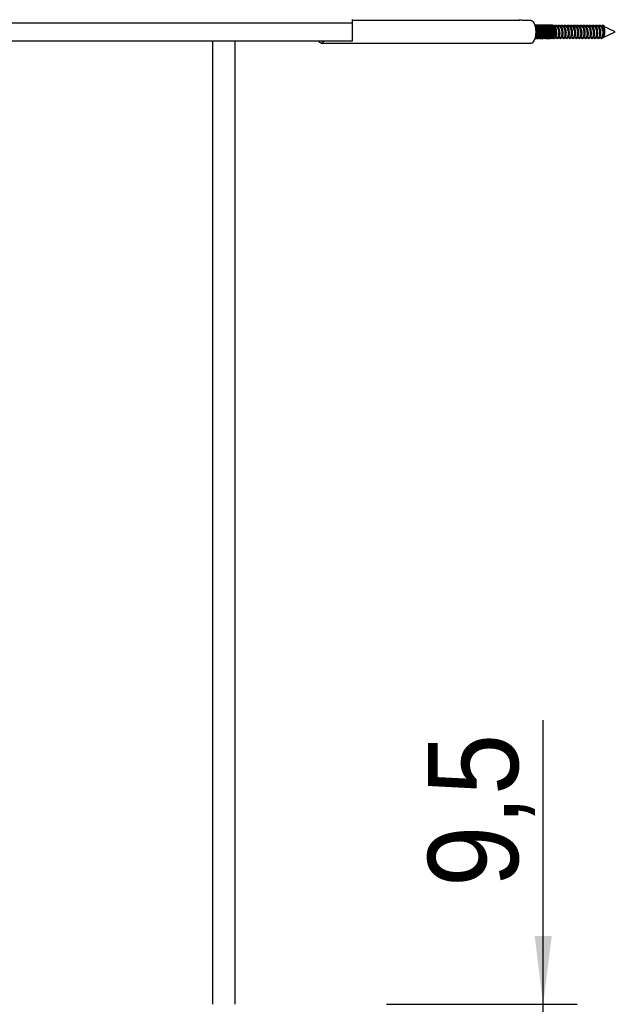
# Model space of a CAD drawing. Header units: millimetres. Extents: x 171 to 6321, y 321 to 4626.
# Tile 8 of 16: x 1220 to 1482, y 3176 to 3609. Entities that reach past the tile are written whole.
import ezdxf

# ---------------------------------------------------------------- set-up
doc = ezdxf.new("R2010")
doc.units = ezdxf.units.MM
doc.header["$LTSCALE"] = 15
doc.linetypes.add('SLD-Solido', pattern=[0])
doc.layers.add('QUOTE', color=1, linetype='SLD-Solido')
doc.styles.add('SLDTEXTSTYLE0', font='GOTHIC.TTF', dxfattribs={"width": 0.913})
doc.dimstyles.new('SLDDIMSTYLE0', dxfattribs={"dimtxt": 39.6875, "dimasz": 30, "dimexe": 0, "dimexo": 0.0625, "dimgap": 9.921875, "dimtad": 1, "dimdec": 1, "dimrnd": 1e-09, "dimzin": 12, "dimdsep": 46, "dimtxsty": 'SLDTEXTSTYLE0', "dimsah": 1, "dimcen": 0.09, "dimadec": 0, "dimazin": 3, "dimtfac": 1, "dimtdec": 1, "dimtmove": 0, "dimatfit": 0, "dimfxl": 1, "dimfrac": 2, "dimtolj": 1, "dimtzin": 12, "dimarcsym": 0})

# ---------------------------------------------------------------- blocks, each defined once
blk = doc.blocks.new('_D')
at = {"layer": 'QUOTE', "transparency": 16777216}
for p, q in [((1450.57, 3176.31), (1450.57, 3301.16)), ((1381.66, 3176.31), (1465.57, 3176.31)), ((1450.57, 3166.81), (1450.57, 3176.31)), ((1381.66, 3166.81), (1465.57, 3166.81)), ((1450.57, 3166.81), (1450.57, 3106.81))]:
    blk.add_line(p, q, dxfattribs=at)
for points in [[(1450.57, 3176.31), (1454.32, 3206.31), (1446.82, 3206.31)], [(1450.57, 3166.81), (1446.82, 3136.81), (1454.32, 3136.81)]]:
    blk.add_solid(points, dxfattribs=at)
at = {"layer": 'QUOTE', "transparency": 16777216, "insert": (1399.88, 3227.88), "char_height": 39.687, "attachment_point": 1, "rotation": 90, "style": 'SLDTEXTSTYLE0'}
blk.add_mtext('9,5', dxfattribs=at)

msp = doc.modelspace()

# ---------------------------------------------------------------- linework, layer by layer
for p, q in [((1006.66, 3607.81), (1366.66, 3607.81)), ((1366.66, 3607.81), (1366.66, 3609.31)), ((1440.15, 3608.81), (1366.66, 3608.81)), ((1366.66, 3599.81), (1366.66, 3607.81)), ((1445.34, 3608.81), (1441.29, 3608.81)), ((1441.54, 3608.81), (1441.46, 3608.86)), ((1454.88, 3606.77), (1454.85, 3606.28)), ((1456.05, 3606.31), (1455.43, 3606.31)), ((1457.43, 3606.31), (1456.82, 3606.31)), ((1458.82, 3606.31), (1458.2, 3606.31)), ((1460.2, 3606.31), (1459.59, 3606.31)), ((1461.59, 3606.31), (1460.98, 3606.31)), ((1462.97, 3606.31), (1462.36, 3606.31)), ((1464.36, 3606.31), (1463.75, 3606.31)), ((1465.75, 3606.31), (1465.13, 3606.31)), ((1467.13, 3606.31), (1466.52, 3606.31)), ((1468.52, 3606.31), (1467.9, 3606.31)), ((1469.9, 3606.31), (1469.29, 3606.31)), ((1471.29, 3606.31), (1470.68, 3606.31)), ((1472.68, 3606.31), (1472.06, 3606.31)), ((1474.06, 3606.31), (1473.45, 3606.31)), ((1475.45, 3606.31), (1474.83, 3606.31)), ((1476.75, 3606.31), (1476.22, 3606.31)), ((1476.75, 3606.3), (1477.02, 3606.28)), ((1482.3, 3603.81), (1476.92, 3606.27)), ((1477.02, 3606.28), (1477.05, 3606.77)), ((1477.48, 3606.28), (1477.02, 3606.28)), ((1477.05, 3606.77), (1477.48, 3606.28)), ((1476.92, 3601.35), (1482.3, 3603.81)), ((1006.66, 3599.81), (1366.66, 3599.81)), ((1305.05, 3599.81), (1305.05, 3176.31)), ((1315.05, 3176.31), (1315.05, 3599.81)), ((1352.95, 3598.81), (1445.34, 3598.81)), ((1353.07, 3599.81), (1353.19, 3599.76)), ((1447.33, 3601.31), (1447.4, 3601.31)), ((1448.03, 3601.31), (1448.1, 3601.31)), ((1448.72, 3601.31), (1448.79, 3601.31)), ((1449.41, 3601.31), (1449.48, 3601.31)), ((1450.1, 3601.31), (1450.17, 3601.31)), ((1450.8, 3601.31), (1450.87, 3601.31)), ((1451.49, 3601.31), (1451.56, 3601.31)), ((1452.18, 3601.31), (1452.25, 3601.31)), ((1452.88, 3601.31), (1452.95, 3601.31)), ((1453.57, 3601.31), (1453.64, 3601.31)), ((1454.26, 3601.31), (1454.33, 3601.31)), ((1454.96, 3601.31), (1455.35, 3601.31)), ((1455.94, 3601.31), (1456.74, 3601.31)), ((1457.32, 3601.31), (1458.12, 3601.31)), ((1458.71, 3601.31), (1459.51, 3601.31)), ((1460.09, 3601.31), (1460.9, 3601.31)), ((1461.48, 3601.31), (1462.28, 3601.31)), ((1462.87, 3601.31), (1463.67, 3601.31)), ((1464.25, 3601.31), (1465.05, 3601.31)), ((1465.64, 3601.31), (1466.44, 3601.31)), ((1467.02, 3601.31), (1467.83, 3601.31)), ((1468.41, 3601.31), (1469.21, 3601.31)), ((1469.8, 3601.31), (1470.6, 3601.31)), ((1471.18, 3601.31), (1471.98, 3601.31)), ((1472.57, 3601.31), (1473.37, 3601.31)), ((1473.95, 3601.31), (1474.75, 3601.31)), ((1475.34, 3601.31), (1476.14, 3601.31))]:
    msp.add_line(p, q)
at = {"flags": 128}
for points in [[(1445.34, 3608.81), (1445.73, 3608.71), (1446.22, 3608.26), (1446.65, 3607.47), (1446.98, 3606.42), (1447.18, 3605.17), (1447.26, 3603.82), (1447.19, 3602.47), (1446.98, 3601.22), (1446.65, 3600.16), (1446.22, 3599.38), (1445.73, 3598.92), (1445.34, 3598.81)], [(1476.76, 3601.31), (1476.82, 3601.32), (1477.17, 3601.57), (1477.46, 3602.13), (1477.65, 3602.94), (1477.71, 3603.87), (1477.63, 3604.8), (1477.43, 3605.58), (1477.13, 3606.11), (1476.78, 3606.31), (1476.75, 3606.31)], [(1354.1, 3599.81), (1353.84, 3599.38), (1353.35, 3598.92), (1352.83, 3598.82), (1352.32, 3599.1), (1351.85, 3599.72), (1351.81, 3599.81)], [(1352.61, 3599.81), (1353.02, 3599.72), (1353.3, 3599.81)]]:
    msp.add_lwpolyline(points, dxfattribs=at)
msp.add_arc((1440.43, 3605.91), 3.13, 70.7509, 111.936)
for points, knots in [([(1446.85, 3600.9), (1446.94, 3600.94), (1447.17, 3601.02), (1447.48, 3601.71), (1447.68, 3602.77), (1447.71, 3604.03), (1447.53, 3605.22), (1447.26, 3606.07), (1447.03, 3606.31), (1446.96, 3606.39)], [0, 0, 0, 0, 0.104262, 0.267678, 0.434105, 0.597527, 0.763889, 0.927425, 1, 1, 1, 1]), ([(1447.06, 3601.02), (1447.17, 3600.93), (1447.42, 3600.71), (1447.82, 3600.98), (1448.17, 3601.69), (1448.38, 3602.77), (1448.4, 3604.02), (1448.22, 3605.23), (1447.87, 3606.21), (1447.51, 3606.64), (1447.17, 3606.83), (1447, 3606.77), (1446.87, 3606.73)], [0, 0, 0, 0, 0.091003, 0.205227, 0.317422, 0.431683, 0.543881, 0.658097, 0.770373, 0.884463, 0.914264, 1, 1, 1, 1]), ([(1447.34, 3606), (1447.28, 3606.07), (1447.16, 3606.22), (1447.03, 3606.37), (1446.97, 3606.45)], [0, 0, 0, 0, 0.499993, 1, 1, 1, 1]), ([(1447.4, 3601.32), (1447.52, 3601.36), (1447.74, 3601.43), (1448.03, 3602.06), (1448.19, 3602.94), (1448.2, 3603.99), (1448.05, 3605), (1447.75, 3605.82), (1447.44, 3606.17), (1447.21, 3606.3), (1447.11, 3606.28), (1447.06, 3606.26)], [0, 0, 0, 0, 0.128999, 0.258816, 0.391028, 0.52085, 0.65301, 0.782921, 0.914936, 0.949417, 1, 1, 1, 1]), ([(1447.49, 3601.51), (1447.5, 3601.51), (1447.61, 3601.58), (1447.8, 3602.08), (1447.96, 3602.93), (1447.97, 3603.99), (1447.81, 3604.98), (1447.58, 3605.7), (1447.39, 3605.89), (1447.33, 3605.96)], [0, 0, 0, 0, 0.005127, 0.186895, 0.372016, 0.55379, 0.738839, 0.92074, 1, 1, 1, 1]), ([(1447.75, 3601.02), (1447.86, 3600.93), (1448.11, 3600.71), (1448.51, 3600.98), (1448.87, 3601.69), (1449.07, 3602.77), (1449.09, 3604.02), (1448.92, 3605.23), (1448.57, 3606.21), (1448.2, 3606.65), (1447.83, 3606.84), (1447.58, 3606.89), (1447.41, 3606.7), (1447.41, 3606.68)], [0, 0, 0, 0, 0.0879766, 0.1984031, 0.3068665, 0.4173282, 0.5257953, 0.6362136, 0.744756, 0.8550527, 0.8838623, 0.9933706, 1, 1, 1, 1]), ([(1448.04, 3606), (1447.97, 3606.07), (1447.85, 3606.22), (1447.72, 3606.37), (1447.66, 3606.45)], [0, 0, 0, 0, 0.499993, 1, 1, 1, 1]), ([(1448.09, 3601.32), (1448.21, 3601.36), (1448.44, 3601.43), (1448.72, 3602.06), (1448.88, 3602.94), (1448.9, 3603.99), (1448.74, 3605), (1448.44, 3605.82), (1448.14, 3606.17), (1447.9, 3606.3), (1447.81, 3606.28), (1447.75, 3606.26)], [0, 0, 0, 0, 0.1289994, 0.2588163, 0.3910283, 0.5208496, 0.6530097, 0.7829213, 0.9149355, 0.9494165, 1, 1, 1, 1]), ([(1448.19, 3601.51), (1448.19, 3601.51), (1448.3, 3601.58), (1448.49, 3602.08), (1448.65, 3602.93), (1448.67, 3603.99), (1448.51, 3604.98), (1448.28, 3605.7), (1448.08, 3605.89), (1448.03, 3605.96)], [0, 0, 0, 0, 0.005127, 0.186895, 0.372016, 0.55379, 0.738839, 0.92074, 1, 1, 1, 1]), ([(1448.44, 3601.02), (1448.56, 3600.93), (1448.8, 3600.71), (1449.21, 3600.98), (1449.56, 3601.69), (1449.76, 3602.77), (1449.79, 3604.02), (1449.61, 3605.23), (1449.26, 3606.21), (1448.9, 3606.65), (1448.52, 3606.84), (1448.27, 3606.89), (1448.11, 3606.7), (1448.1, 3606.68)], [0, 0, 0, 0, 0.087977, 0.198403, 0.306867, 0.417328, 0.525795, 0.636214, 0.744756, 0.855053, 0.883862, 0.993371, 1, 1, 1, 1]), ([(1448.73, 3606), (1448.67, 3606.07), (1448.54, 3606.22), (1448.42, 3606.37), (1448.35, 3606.45)], [0, 0, 0, 0, 0.499993, 1, 1, 1, 1]), ([(1448.79, 3601.32), (1448.9, 3601.36), (1449.13, 3601.43), (1449.42, 3602.06), (1449.58, 3602.94), (1449.59, 3603.99), (1449.43, 3605), (1449.14, 3605.82), (1448.83, 3606.17), (1448.59, 3606.3), (1448.5, 3606.28), (1448.44, 3606.26)], [0, 0, 0, 0, 0.1289994, 0.2588163, 0.3910283, 0.5208496, 0.6530097, 0.7829213, 0.9149355, 0.9494165, 1, 1, 1, 1]), ([(1448.88, 3601.51), (1448.88, 3601.51), (1449, 3601.58), (1449.18, 3602.08), (1449.35, 3602.93), (1449.36, 3603.99), (1449.2, 3604.98), (1448.97, 3605.7), (1448.78, 3605.89), (1448.72, 3605.96)], [0, 0, 0, 0, 0.005127, 0.186895, 0.372016, 0.55379, 0.738839, 0.92074, 1, 1, 1, 1]), ([(1449.14, 3601.02), (1449.25, 3600.93), (1449.5, 3600.71), (1449.9, 3600.98), (1450.25, 3601.69), (1450.46, 3602.77), (1450.48, 3604.02), (1450.3, 3605.23), (1449.95, 3606.21), (1449.59, 3606.65), (1449.21, 3606.84), (1448.96, 3606.89), (1448.8, 3606.7), (1448.79, 3606.68)], [0, 0, 0, 0, 0.087977, 0.198403, 0.306867, 0.417328, 0.525795, 0.636214, 0.744756, 0.855053, 0.883862, 0.993371, 1, 1, 1, 1]), ([(1449.42, 3606), (1449.36, 3606.07), (1449.23, 3606.22), (1449.11, 3606.37), (1449.05, 3606.45)], [0, 0, 0, 0, 0.499993, 1, 1, 1, 1]), ([(1449.48, 3601.32), (1449.59, 3601.36), (1449.82, 3601.43), (1450.11, 3602.06), (1450.27, 3602.94), (1450.28, 3603.99), (1450.13, 3605), (1449.83, 3605.82), (1449.52, 3606.17), (1449.29, 3606.3), (1449.19, 3606.28), (1449.14, 3606.26)], [0, 0, 0, 0, 0.1289994, 0.2588163, 0.3910283, 0.5208496, 0.6530097, 0.7829213, 0.9149355, 0.9494165, 1, 1, 1, 1]), ([(1449.57, 3601.51), (1449.58, 3601.51), (1449.69, 3601.58), (1449.87, 3602.08), (1450.04, 3602.93), (1450.05, 3603.99), (1449.89, 3604.98), (1449.66, 3605.7), (1449.47, 3605.89), (1449.41, 3605.96)], [0, 0, 0, 0, 0.0051267, 0.1868946, 0.3720162, 0.5537903, 0.7388392, 0.9207398, 1, 1, 1, 1]), ([(1449.83, 3601.02), (1449.94, 3600.93), (1450.19, 3600.71), (1450.59, 3600.98), (1450.94, 3601.69), (1451.15, 3602.77), (1451.17, 3604.02), (1450.99, 3605.23), (1450.65, 3606.21), (1450.28, 3606.65), (1449.91, 3606.84), (1449.66, 3606.89), (1449.49, 3606.7), (1449.48, 3606.68)], [0, 0, 0, 0, 0.087977, 0.198403, 0.306867, 0.417328, 0.525795, 0.636214, 0.744756, 0.855053, 0.883862, 0.993371, 1, 1, 1, 1]), ([(1450.11, 3606), (1450.05, 3606.07), (1449.93, 3606.22), (1449.8, 3606.37), (1449.74, 3606.45)], [0, 0, 0, 0, 0.499993, 1, 1, 1, 1]), ([(1450.17, 3601.32), (1450.29, 3601.36), (1450.52, 3601.43), (1450.8, 3602.06), (1450.96, 3602.94), (1450.98, 3603.99), (1450.82, 3605), (1450.52, 3605.82), (1450.21, 3606.17), (1449.98, 3606.3), (1449.88, 3606.28), (1449.83, 3606.26)], [0, 0, 0, 0, 0.1289994, 0.2588163, 0.3910283, 0.5208496, 0.6530097, 0.7829213, 0.9149355, 0.9494165, 1, 1, 1, 1]), ([(1450.27, 3601.51), (1450.27, 3601.51), (1450.38, 3601.58), (1450.57, 3602.08), (1450.73, 3602.93), (1450.75, 3603.99), (1450.59, 3604.98), (1450.36, 3605.7), (1450.16, 3605.89), (1450.1, 3605.96)], [0, 0, 0, 0, 0.005127, 0.186895, 0.372016, 0.55379, 0.738839, 0.92074, 1, 1, 1, 1]), ([(1450.52, 3601.02), (1450.63, 3600.93), (1450.88, 3600.71), (1451.28, 3600.98), (1451.64, 3601.69), (1451.84, 3602.77), (1451.87, 3604.02), (1451.69, 3605.23), (1451.34, 3606.21), (1450.98, 3606.65), (1450.6, 3606.84), (1450.35, 3606.89), (1450.19, 3606.7), (1450.18, 3606.68)], [0, 0, 0, 0, 0.087977, 0.198403, 0.306867, 0.417328, 0.525795, 0.636214, 0.744756, 0.855053, 0.883862, 0.993371, 1, 1, 1, 1]), ([(1450.81, 3606), (1450.74, 3606.07), (1450.62, 3606.22), (1450.49, 3606.37), (1450.43, 3606.45)], [0, 0, 0, 0, 0.499993, 1, 1, 1, 1]), ([(1450.87, 3601.32), (1450.98, 3601.36), (1451.21, 3601.43), (1451.49, 3602.06), (1451.66, 3602.94), (1451.67, 3603.99), (1451.51, 3605), (1451.22, 3605.82), (1450.91, 3606.17), (1450.67, 3606.3), (1450.58, 3606.28), (1450.52, 3606.26)], [0, 0, 0, 0, 0.1289994, 0.2588163, 0.3910283, 0.5208496, 0.6530097, 0.7829213, 0.9149355, 0.9494165, 1, 1, 1, 1]), ([(1450.96, 3601.51), (1450.96, 3601.51), (1451.08, 3601.58), (1451.26, 3602.08), (1451.43, 3602.93), (1451.44, 3603.99), (1451.28, 3604.98), (1451.05, 3605.7), (1450.86, 3605.89), (1450.8, 3605.96)], [0, 0, 0, 0, 0.005127, 0.186895, 0.372016, 0.55379, 0.738839, 0.92074, 1, 1, 1, 1]), ([(1451.22, 3601.02), (1451.33, 3600.93), (1451.58, 3600.71), (1451.98, 3600.98), (1452.33, 3601.69), (1452.53, 3602.77), (1452.56, 3604.02), (1452.38, 3605.23), (1452.03, 3606.21), (1451.67, 3606.65), (1451.29, 3606.84), (1451.04, 3606.89), (1450.88, 3606.7), (1450.87, 3606.68)], [0, 0, 0, 0, 0.087977, 0.198403, 0.306867, 0.417328, 0.525795, 0.636214, 0.744756, 0.855053, 0.883862, 0.993371, 1, 1, 1, 1]), ([(1451.5, 3606), (1451.44, 3606.07), (1451.31, 3606.22), (1451.19, 3606.37), (1451.13, 3606.45)], [0, 0, 0, 0, 0.499993, 1, 1, 1, 1]), ([(1451.56, 3601.32), (1451.67, 3601.36), (1451.9, 3601.43), (1452.19, 3602.06), (1452.35, 3602.94), (1452.36, 3603.99), (1452.21, 3605), (1451.91, 3605.82), (1451.6, 3606.17), (1451.37, 3606.3), (1451.27, 3606.28), (1451.21, 3606.26)], [0, 0, 0, 0, 0.1289994, 0.2588163, 0.3910283, 0.5208496, 0.6530097, 0.7829213, 0.9149355, 0.9494165, 1, 1, 1, 1]), ([(1451.65, 3601.51), (1451.65, 3601.51), (1451.77, 3601.58), (1451.95, 3602.08), (1452.12, 3602.93), (1452.13, 3603.99), (1451.97, 3604.98), (1451.74, 3605.7), (1451.55, 3605.89), (1451.49, 3605.96)], [0, 0, 0, 0, 0.005127, 0.186895, 0.372016, 0.55379, 0.738839, 0.92074, 1, 1, 1, 1]), ([(1451.91, 3601.02), (1452.02, 3600.93), (1452.27, 3600.71), (1452.67, 3600.98), (1453.02, 3601.69), (1453.23, 3602.77), (1453.25, 3604.02), (1453.07, 3605.23), (1452.72, 3606.21), (1452.36, 3606.65), (1451.98, 3606.84), (1451.74, 3606.89), (1451.57, 3606.7), (1451.56, 3606.68)], [0, 0, 0, 0, 0.0879766, 0.1984031, 0.3068665, 0.4173282, 0.5257953, 0.6362136, 0.744756, 0.8550527, 0.8838623, 0.9933706, 1, 1, 1, 1]), ([(1452.19, 3606), (1452.13, 3606.07), (1452.01, 3606.22), (1451.88, 3606.37), (1451.82, 3606.45)], [0, 0, 0, 0, 0.499993, 1, 1, 1, 1]), ([(1452.25, 3601.32), (1452.37, 3601.36), (1452.6, 3601.43), (1452.88, 3602.06), (1453.04, 3602.94), (1453.05, 3603.99), (1452.9, 3605), (1452.6, 3605.82), (1452.29, 3606.17), (1452.06, 3606.3), (1451.96, 3606.28), (1451.91, 3606.26)], [0, 0, 0, 0, 0.128999, 0.258816, 0.391028, 0.52085, 0.65301, 0.782921, 0.914936, 0.949417, 1, 1, 1, 1]), ([(1452.34, 3601.51), (1452.35, 3601.51), (1452.46, 3601.58), (1452.65, 3602.08), (1452.81, 3602.93), (1452.82, 3603.99), (1452.66, 3604.98), (1452.43, 3605.7), (1452.24, 3605.89), (1452.18, 3605.96)], [0, 0, 0, 0, 0.005127, 0.186895, 0.372016, 0.55379, 0.738839, 0.92074, 1, 1, 1, 1]), ([(1452.6, 3601.02), (1452.71, 3600.93), (1452.96, 3600.71), (1453.36, 3600.98), (1453.72, 3601.69), (1453.92, 3602.77), (1453.94, 3604.02), (1453.77, 3605.23), (1453.42, 3606.21), (1453.05, 3606.65), (1452.68, 3606.84), (1452.43, 3606.89), (1452.27, 3606.7), (1452.26, 3606.68)], [0, 0, 0, 0, 0.0879766, 0.1984031, 0.3068665, 0.4173282, 0.5257953, 0.6362136, 0.744756, 0.8550527, 0.8838623, 0.9933706, 1, 1, 1, 1]), ([(1452.89, 3606), (1452.82, 3606.07), (1452.7, 3606.22), (1452.57, 3606.37), (1452.51, 3606.45)], [0, 0, 0, 0, 0.499993, 1, 1, 1, 1]), ([(1452.95, 3601.32), (1453.06, 3601.36), (1453.29, 3601.43), (1453.57, 3602.06), (1453.73, 3602.94), (1453.75, 3603.99), (1453.59, 3605), (1453.29, 3605.82), (1452.99, 3606.17), (1452.75, 3606.3), (1452.66, 3606.28), (1452.6, 3606.26)], [0, 0, 0, 0, 0.128999, 0.258816, 0.391028, 0.52085, 0.65301, 0.782921, 0.914936, 0.949417, 1, 1, 1, 1]), ([(1453.04, 3601.51), (1453.04, 3601.51), (1453.15, 3601.58), (1453.34, 3602.08), (1453.5, 3602.93), (1453.52, 3603.99), (1453.36, 3604.98), (1453.13, 3605.7), (1452.93, 3605.89), (1452.88, 3605.96)], [0, 0, 0, 0, 0.0051267, 0.1868946, 0.3720162, 0.5537903, 0.7388392, 0.9207398, 1, 1, 1, 1]), ([(1453.3, 3601.02), (1453.41, 3600.93), (1453.65, 3600.71), (1454.06, 3600.98), (1454.41, 3601.69), (1454.61, 3602.77), (1454.64, 3604.02), (1454.46, 3605.23), (1454.11, 3606.21), (1453.75, 3606.65), (1453.37, 3606.84), (1453.12, 3606.89), (1452.96, 3606.7), (1452.95, 3606.68)], [0, 0, 0, 0, 0.087977, 0.198403, 0.306867, 0.417328, 0.525795, 0.636214, 0.744756, 0.855053, 0.883862, 0.993371, 1, 1, 1, 1]), ([(1453.58, 3606), (1453.52, 3606.07), (1453.39, 3606.22), (1453.27, 3606.37), (1453.2, 3606.45)], [0, 0, 0, 0, 0.499993, 1, 1, 1, 1]), ([(1453.64, 3601.32), (1453.75, 3601.36), (1453.98, 3601.43), (1454.27, 3602.06), (1454.43, 3602.94), (1454.44, 3603.99), (1454.28, 3605), (1453.99, 3605.82), (1453.68, 3606.17), (1453.44, 3606.3), (1453.35, 3606.28), (1453.29, 3606.26)], [0, 0, 0, 0, 0.1289994, 0.2588163, 0.3910283, 0.5208496, 0.6530097, 0.7829213, 0.9149355, 0.9494165, 1, 1, 1, 1]), ([(1453.73, 3601.51), (1453.73, 3601.51), (1453.85, 3601.58), (1454.03, 3602.08), (1454.2, 3602.93), (1454.21, 3603.99), (1454.05, 3604.98), (1453.82, 3605.7), (1453.63, 3605.89), (1453.57, 3605.96)], [0, 0, 0, 0, 0.005127, 0.186895, 0.372016, 0.55379, 0.738839, 0.92074, 1, 1, 1, 1]), ([(1453.99, 3601.02), (1454.1, 3600.93), (1454.35, 3600.71), (1454.75, 3600.98), (1455.1, 3601.69), (1455.31, 3602.77), (1455.33, 3604.02), (1455.15, 3605.23), (1454.8, 3606.21), (1454.44, 3606.65), (1454.06, 3606.84), (1453.82, 3606.89), (1453.65, 3606.7), (1453.64, 3606.68)], [0, 0, 0, 0, 0.087977, 0.198403, 0.306867, 0.417328, 0.525795, 0.636214, 0.744756, 0.855053, 0.883862, 0.993371, 1, 1, 1, 1]), ([(1454.27, 3606), (1454.21, 3606.07), (1454.08, 3606.22), (1453.96, 3606.37), (1453.9, 3606.45)], [0, 0, 0, 0, 0.499993, 1, 1, 1, 1]), ([(1454.33, 3601.32), (1454.45, 3601.36), (1454.67, 3601.43), (1454.96, 3602.06), (1455.12, 3602.94), (1455.13, 3603.99), (1454.98, 3605), (1454.68, 3605.82), (1454.37, 3606.17), (1454.14, 3606.3), (1454.04, 3606.28), (1453.99, 3606.26)], [0, 0, 0, 0, 0.1289994, 0.2588163, 0.3910283, 0.5208496, 0.6530097, 0.7829213, 0.9149355, 0.9494165, 1, 1, 1, 1]), ([(1454.42, 3601.51), (1454.43, 3601.51), (1454.54, 3601.58), (1454.72, 3602.08), (1454.89, 3602.93), (1454.9, 3603.99), (1454.74, 3604.98), (1454.51, 3605.7), (1454.32, 3605.89), (1454.26, 3605.96)], [0, 0, 0, 0, 0.005127, 0.186895, 0.372016, 0.55379, 0.738839, 0.92074, 1, 1, 1, 1]), ([(1454.88, 3606.77), (1454.7, 3606.83), (1454.51, 3606.89), (1454.34, 3606.7), (1454.33, 3606.68)], [0, 0, 0, 0, 0.942918, 1, 1, 1, 1]), ([(1454.96, 3606), (1454.9, 3606.07), (1454.78, 3606.22), (1454.65, 3606.37), (1454.59, 3606.45)], [0, 0, 0, 0, 0.499993, 1, 1, 1, 1]), ([(1454.85, 3606.28), (1455, 3606.19), (1455.3, 3606.01), (1455.66, 3605.31), (1455.91, 3604.41), (1456.01, 3603.41), (1455.96, 3602.46), (1455.79, 3601.74), (1455.56, 3601.34), (1455.41, 3601.35), (1455.35, 3601.36)], [0, 0, 0, 0, 0.131665, 0.263329, 0.394994, 0.526658, 0.658323, 0.789988, 0.921652, 1, 1, 1, 1]), ([(1454.88, 3606.77), (1455.05, 3606.67), (1455.4, 3606.45), (1455.82, 3605.61), (1456.1, 3604.53), (1456.2, 3603.32), (1456.13, 3602.2), (1455.91, 3601.32), (1455.57, 3600.81), (1455.21, 3600.8), (1454.95, 3601.01), (1454.86, 3601.29), (1454.86, 3601.31)], [0, 0, 0, 0, 0.110273, 0.220545, 0.330818, 0.44109, 0.551363, 0.661635, 0.771908, 0.88218, 0.992453, 1, 1, 1, 1]), ([(1455.12, 3601.51), (1455.12, 3601.51), (1455.23, 3601.58), (1455.42, 3602.08), (1455.58, 3602.93), (1455.6, 3603.99), (1455.44, 3604.98), (1455.21, 3605.7), (1455.01, 3605.89), (1454.95, 3605.96)], [0, 0, 0, 0, 0.005127, 0.186895, 0.372016, 0.55379, 0.738839, 0.92074, 1, 1, 1, 1]), ([(1455.73, 3605.97), (1455.66, 3606.04), (1455.54, 3606.19), (1455.41, 3606.34), (1455.35, 3606.41)], [0, 0, 0, 0, 0.4999683, 1, 1, 1, 1]), ([(1455.37, 3606.38), (1455.49, 3606.52), (1455.77, 3606.84), (1456.27, 3606.84), (1456.78, 3606.44), (1457.21, 3605.62), (1457.49, 3604.52), (1457.59, 3603.32), (1457.52, 3602.2), (1457.29, 3601.32), (1456.96, 3600.81), (1456.59, 3600.8), (1456.33, 3601.01), (1456.25, 3601.29), (1456.24, 3601.31)], [0, 0, 0, 0, 0.066767, 0.159456, 0.252145, 0.344834, 0.437523, 0.530212, 0.622901, 0.71559, 0.808278, 0.900967, 0.993656, 1, 1, 1, 1]), ([(1455.72, 3605.96), (1455.73, 3605.95), (1455.88, 3605.84), (1456.12, 3605.29), (1456.37, 3604.41), (1456.47, 3603.4), (1456.42, 3602.48), (1456.27, 3601.77), (1456.12, 3601.57), (1456.05, 3601.48)], [0, 0, 0, 0, 0.008078, 0.18078, 0.353482, 0.526183, 0.698885, 0.871587, 1, 1, 1, 1]), ([(1456.05, 3606.27), (1456.11, 3606.28), (1456.32, 3606.32), (1456.68, 3605.98), (1457.05, 3605.32), (1457.3, 3604.4), (1457.4, 3603.41), (1457.35, 3602.46), (1457.18, 3601.74), (1456.95, 3601.34), (1456.8, 3601.35), (1456.74, 3601.36)], [0, 0, 0, 0, 0.050618, 0.175618, 0.300618, 0.425618, 0.550618, 0.675618, 0.800618, 0.925618, 1, 1, 1, 1]), ([(1457.11, 3605.97), (1457.05, 3606.04), (1456.92, 3606.19), (1456.8, 3606.34), (1456.73, 3606.41)], [0, 0, 0, 0, 0.499968, 1, 1, 1, 1]), ([(1456.76, 3606.38), (1456.87, 3606.52), (1457.15, 3606.84), (1457.66, 3606.84), (1458.17, 3606.44), (1458.59, 3605.62), (1458.87, 3604.52), (1458.98, 3603.32), (1458.9, 3602.2), (1458.68, 3601.32), (1458.34, 3600.81), (1457.98, 3600.79), (1457.71, 3601.03), (1457.62, 3601.35), (1457.6, 3601.4)], [0, 0, 0, 0, 0.0661177, 0.1579049, 0.2496922, 0.3414795, 0.4332667, 0.525054, 0.6168413, 0.7086285, 0.8004158, 0.8922031, 0.9839903, 1, 1, 1, 1]), ([(1457.11, 3605.96), (1457.12, 3605.95), (1457.27, 3605.84), (1457.51, 3605.29), (1457.76, 3604.41), (1457.86, 3603.4), (1457.81, 3602.48), (1457.66, 3601.77), (1457.5, 3601.57), (1457.44, 3601.48)], [0, 0, 0, 0, 0.008078, 0.1807798, 0.3534816, 0.5261834, 0.6988852, 0.871587, 1, 1, 1, 1]), ([(1457.43, 3606.27), (1457.49, 3606.28), (1457.71, 3606.32), (1458.07, 3605.98), (1458.44, 3605.32), (1458.68, 3604.4), (1458.78, 3603.41), (1458.74, 3602.46), (1458.56, 3601.74), (1458.34, 3601.34), (1458.18, 3601.35), (1458.12, 3601.36)], [0, 0, 0, 0, 0.050618, 0.175618, 0.300618, 0.425618, 0.550618, 0.675618, 0.800618, 0.925618, 1, 1, 1, 1]), ([(1458.5, 3605.97), (1458.43, 3606.04), (1458.31, 3606.19), (1458.18, 3606.34), (1458.12, 3606.41)], [0, 0, 0, 0, 0.499968, 1, 1, 1, 1]), ([(1458.14, 3606.38), (1458.26, 3606.52), (1458.54, 3606.84), (1459.04, 3606.84), (1459.56, 3606.44), (1459.98, 3605.62), (1460.26, 3604.52), (1460.36, 3603.32), (1460.29, 3602.2), (1460.06, 3601.32), (1459.73, 3600.81), (1459.37, 3600.79), (1459.09, 3601.03), (1459, 3601.35), (1458.99, 3601.4)], [0, 0, 0, 0, 0.066118, 0.157905, 0.249692, 0.341479, 0.433267, 0.525054, 0.616841, 0.708629, 0.800416, 0.892203, 0.98399, 1, 1, 1, 1]), ([(1458.5, 3605.96), (1458.5, 3605.95), (1458.66, 3605.84), (1458.89, 3605.29), (1459.14, 3604.41), (1459.24, 3603.4), (1459.2, 3602.48), (1459.04, 3601.77), (1458.89, 3601.57), (1458.82, 3601.48)], [0, 0, 0, 0, 0.008078, 0.18078, 0.353482, 0.526183, 0.698885, 0.871587, 1, 1, 1, 1]), ([(1458.82, 3606.27), (1458.88, 3606.28), (1459.1, 3606.32), (1459.45, 3605.98), (1459.82, 3605.32), (1460.07, 3604.4), (1460.17, 3603.41), (1460.12, 3602.46), (1459.95, 3601.74), (1459.72, 3601.34), (1459.57, 3601.35), (1459.51, 3601.36)], [0, 0, 0, 0, 0.050618, 0.175618, 0.300618, 0.425618, 0.550618, 0.675618, 0.800618, 0.925618, 1, 1, 1, 1]), ([(1459.88, 3605.97), (1459.82, 3606.04), (1459.69, 3606.19), (1459.57, 3606.34), (1459.51, 3606.41)], [0, 0, 0, 0, 0.499968, 1, 1, 1, 1]), ([(1459.53, 3606.38), (1459.65, 3606.52), (1459.92, 3606.84), (1460.43, 3606.84), (1460.94, 3606.44), (1461.37, 3605.62), (1461.64, 3604.52), (1461.75, 3603.32), (1461.67, 3602.2), (1461.45, 3601.32), (1461.12, 3600.81), (1460.75, 3600.8), (1460.49, 3601.01), (1460.4, 3601.29), (1460.4, 3601.31)], [0, 0, 0, 0, 0.066767, 0.159456, 0.252145, 0.344834, 0.437523, 0.530212, 0.622901, 0.71559, 0.808278, 0.900967, 0.993656, 1, 1, 1, 1]), ([(1459.88, 3605.96), (1459.89, 3605.95), (1460.04, 3605.84), (1460.28, 3605.29), (1460.53, 3604.41), (1460.63, 3603.4), (1460.58, 3602.48), (1460.43, 3601.77), (1460.27, 3601.57), (1460.21, 3601.48)], [0, 0, 0, 0, 0.008078, 0.18078, 0.353482, 0.526183, 0.698885, 0.871587, 1, 1, 1, 1]), ([(1460.2, 3606.27), (1460.27, 3606.28), (1460.48, 3606.32), (1460.84, 3605.98), (1461.21, 3605.32), (1461.45, 3604.4), (1461.55, 3603.41), (1461.51, 3602.46), (1461.33, 3601.74), (1461.11, 3601.34), (1460.95, 3601.35), (1460.9, 3601.36)], [0, 0, 0, 0, 0.050618, 0.175618, 0.300618, 0.425618, 0.550618, 0.675618, 0.800618, 0.925618, 1, 1, 1, 1]), ([(1461.27, 3605.97), (1461.21, 3606.04), (1461.08, 3606.19), (1460.95, 3606.34), (1460.89, 3606.41)], [0, 0, 0, 0, 0.499968, 1, 1, 1, 1]), ([(1460.92, 3606.38), (1461.03, 3606.52), (1461.31, 3606.84), (1461.81, 3606.84), (1462.33, 3606.44), (1462.75, 3605.62), (1463.03, 3604.52), (1463.13, 3603.32), (1463.06, 3602.2), (1462.83, 3601.32), (1462.5, 3600.81), (1462.14, 3600.8), (1461.88, 3601.01), (1461.79, 3601.29), (1461.79, 3601.31)], [0, 0, 0, 0, 0.066767, 0.159456, 0.252145, 0.344834, 0.437523, 0.530212, 0.622901, 0.71559, 0.808278, 0.900967, 0.993656, 1, 1, 1, 1]), ([(1461.27, 3605.96), (1461.27, 3605.95), (1461.43, 3605.84), (1461.66, 3605.29), (1461.92, 3604.41), (1462.02, 3603.4), (1461.97, 3602.48), (1461.81, 3601.77), (1461.66, 3601.57), (1461.59, 3601.48)], [0, 0, 0, 0, 0.008078, 0.18078, 0.353482, 0.526183, 0.698885, 0.871587, 1, 1, 1, 1]), ([(1461.59, 3606.27), (1461.65, 3606.28), (1461.87, 3606.32), (1462.23, 3605.98), (1462.59, 3605.32), (1462.84, 3604.4), (1462.94, 3603.41), (1462.89, 3602.46), (1462.72, 3601.74), (1462.49, 3601.34), (1462.34, 3601.35), (1462.28, 3601.36)], [0, 0, 0, 0, 0.050618, 0.175618, 0.300618, 0.425618, 0.550618, 0.675618, 0.800618, 0.925618, 1, 1, 1, 1]), ([(1462.65, 3605.97), (1462.59, 3606.04), (1462.47, 3606.19), (1462.34, 3606.34), (1462.28, 3606.41)], [0, 0, 0, 0, 0.499968, 1, 1, 1, 1]), ([(1462.3, 3606.38), (1462.42, 3606.52), (1462.7, 3606.84), (1463.2, 3606.84), (1463.71, 3606.44), (1464.14, 3605.62), (1464.42, 3604.52), (1464.52, 3603.32), (1464.45, 3602.2), (1464.22, 3601.32), (1463.89, 3600.81), (1463.52, 3600.8), (1463.26, 3601.01), (1463.18, 3601.29), (1463.17, 3601.31)], [0, 0, 0, 0, 0.066767, 0.159456, 0.252145, 0.344834, 0.437523, 0.530212, 0.622901, 0.71559, 0.808278, 0.900967, 0.993656, 1, 1, 1, 1]), ([(1462.65, 3605.96), (1462.66, 3605.95), (1462.81, 3605.84), (1463.05, 3605.29), (1463.3, 3604.41), (1463.4, 3603.4), (1463.35, 3602.48), (1463.2, 3601.77), (1463.04, 3601.57), (1462.98, 3601.48)], [0, 0, 0, 0, 0.008078, 0.1807798, 0.3534816, 0.5261834, 0.6988852, 0.871587, 1, 1, 1, 1]), ([(1462.98, 3606.27), (1463.04, 3606.28), (1463.25, 3606.32), (1463.61, 3605.98), (1463.98, 3605.32), (1464.22, 3604.4), (1464.33, 3603.41), (1464.28, 3602.46), (1464.1, 3601.74), (1463.88, 3601.34), (1463.72, 3601.35), (1463.67, 3601.36)], [0, 0, 0, 0, 0.050618, 0.175618, 0.300618, 0.425618, 0.550618, 0.675618, 0.800618, 0.925618, 1, 1, 1, 1]), ([(1464.04, 3605.97), (1463.98, 3606.04), (1463.85, 3606.19), (1463.73, 3606.34), (1463.66, 3606.41)], [0, 0, 0, 0, 0.4999683, 1, 1, 1, 1]), ([(1463.69, 3606.38), (1463.8, 3606.52), (1464.08, 3606.84), (1464.58, 3606.84), (1465.1, 3606.44), (1465.52, 3605.62), (1465.8, 3604.52), (1465.91, 3603.32), (1465.83, 3602.2), (1465.61, 3601.32), (1465.27, 3600.81), (1464.91, 3600.8), (1464.65, 3601.01), (1464.56, 3601.29), (1464.56, 3601.31)], [0, 0, 0, 0, 0.066767, 0.159456, 0.252145, 0.344834, 0.437523, 0.530212, 0.622901, 0.71559, 0.808278, 0.900967, 0.993656, 1, 1, 1, 1]), ([(1464.04, 3605.96), (1464.05, 3605.95), (1464.2, 3605.84), (1464.44, 3605.29), (1464.69, 3604.41), (1464.79, 3603.4), (1464.74, 3602.48), (1464.59, 3601.77), (1464.43, 3601.57), (1464.36, 3601.48)], [0, 0, 0, 0, 0.008078, 0.18078, 0.353482, 0.526183, 0.698885, 0.871587, 1, 1, 1, 1]), ([(1464.36, 3606.27), (1464.42, 3606.28), (1464.64, 3606.32), (1465, 3605.98), (1465.36, 3605.32), (1465.61, 3604.4), (1465.71, 3603.41), (1465.66, 3602.46), (1465.49, 3601.74), (1465.26, 3601.34), (1465.11, 3601.35), (1465.05, 3601.36)], [0, 0, 0, 0, 0.050618, 0.175618, 0.300618, 0.425618, 0.550618, 0.675618, 0.800618, 0.925618, 1, 1, 1, 1]), ([(1465.43, 3605.97), (1465.36, 3606.04), (1465.24, 3606.19), (1465.11, 3606.34), (1465.05, 3606.41)], [0, 0, 0, 0, 0.499968, 1, 1, 1, 1]), ([(1465.07, 3606.38), (1465.19, 3606.52), (1465.47, 3606.84), (1465.97, 3606.84), (1466.49, 3606.44), (1466.91, 3605.62), (1467.19, 3604.52), (1467.29, 3603.32), (1467.22, 3602.2), (1466.99, 3601.32), (1466.66, 3600.81), (1466.3, 3600.8), (1466.03, 3601.01), (1465.95, 3601.29), (1465.94, 3601.31)], [0, 0, 0, 0, 0.066767, 0.159456, 0.252145, 0.344834, 0.437523, 0.530212, 0.622901, 0.71559, 0.808278, 0.900967, 0.993656, 1, 1, 1, 1]), ([(1465.43, 3605.96), (1465.43, 3605.95), (1465.59, 3605.84), (1465.82, 3605.29), (1466.07, 3604.41), (1466.17, 3603.4), (1466.13, 3602.48), (1465.97, 3601.77), (1465.82, 3601.57), (1465.75, 3601.48)], [0, 0, 0, 0, 0.008078, 0.18078, 0.353482, 0.526183, 0.698885, 0.871587, 1, 1, 1, 1]), ([(1465.75, 3606.27), (1465.81, 3606.28), (1466.03, 3606.32), (1466.38, 3605.98), (1466.75, 3605.32), (1467, 3604.4), (1467.1, 3603.41), (1467.05, 3602.46), (1466.88, 3601.74), (1466.65, 3601.34), (1466.5, 3601.35), (1466.44, 3601.36)], [0, 0, 0, 0, 0.050618, 0.175618, 0.300618, 0.425618, 0.550618, 0.675618, 0.800618, 0.925618, 1, 1, 1, 1]), ([(1466.81, 3605.97), (1466.75, 3606.04), (1466.62, 3606.19), (1466.5, 3606.34), (1466.44, 3606.41)], [0, 0, 0, 0, 0.499968, 1, 1, 1, 1]), ([(1466.46, 3606.38), (1466.58, 3606.52), (1466.85, 3606.84), (1467.36, 3606.84), (1467.87, 3606.44), (1468.3, 3605.62), (1468.57, 3604.52), (1468.68, 3603.32), (1468.6, 3602.2), (1468.38, 3601.32), (1468.04, 3600.81), (1467.68, 3600.8), (1467.42, 3601.01), (1467.33, 3601.29), (1467.33, 3601.31)], [0, 0, 0, 0, 0.066767, 0.159456, 0.252145, 0.344834, 0.437523, 0.530212, 0.622901, 0.71559, 0.808278, 0.900967, 0.993656, 1, 1, 1, 1]), ([(1466.81, 3605.96), (1466.82, 3605.95), (1466.97, 3605.84), (1467.21, 3605.29), (1467.46, 3604.41), (1467.56, 3603.4), (1467.51, 3602.48), (1467.36, 3601.77), (1467.2, 3601.57), (1467.14, 3601.48)], [0, 0, 0, 0, 0.008078, 0.1807798, 0.3534816, 0.5261834, 0.6988852, 0.871587, 1, 1, 1, 1]), ([(1467.13, 3606.27), (1467.2, 3606.28), (1467.41, 3606.32), (1467.77, 3605.98), (1468.14, 3605.32), (1468.38, 3604.4), (1468.48, 3603.41), (1468.44, 3602.46), (1468.26, 3601.74), (1468.04, 3601.34), (1467.88, 3601.35), (1467.82, 3601.36)], [0, 0, 0, 0, 0.050618, 0.175618, 0.300618, 0.425618, 0.550618, 0.675618, 0.800618, 0.925618, 1, 1, 1, 1]), ([(1468.2, 3605.97), (1468.13, 3606.04), (1468.01, 3606.19), (1467.88, 3606.34), (1467.82, 3606.41)], [0, 0, 0, 0, 0.499968, 1, 1, 1, 1]), ([(1467.85, 3606.38), (1467.96, 3606.52), (1468.24, 3606.84), (1468.74, 3606.84), (1469.26, 3606.44), (1469.68, 3605.62), (1469.96, 3604.52), (1470.06, 3603.32), (1469.99, 3602.2), (1469.76, 3601.32), (1469.43, 3600.81), (1469.07, 3600.8), (1468.8, 3601.01), (1468.72, 3601.29), (1468.71, 3601.31)], [0, 0, 0, 0, 0.066767, 0.159456, 0.252145, 0.344834, 0.437523, 0.530212, 0.622901, 0.71559, 0.808278, 0.900967, 0.993656, 1, 1, 1, 1]), ([(1468.2, 3605.96), (1468.2, 3605.95), (1468.36, 3605.84), (1468.59, 3605.29), (1468.85, 3604.41), (1468.94, 3603.4), (1468.9, 3602.48), (1468.74, 3601.77), (1468.59, 3601.57), (1468.52, 3601.48)], [0, 0, 0, 0, 0.008078, 0.18078, 0.353482, 0.526183, 0.698885, 0.871587, 1, 1, 1, 1]), ([(1468.52, 3606.27), (1468.58, 3606.28), (1468.8, 3606.32), (1469.15, 3605.98), (1469.52, 3605.32), (1469.77, 3604.4), (1469.87, 3603.41), (1469.82, 3602.46), (1469.65, 3601.74), (1469.42, 3601.34), (1469.27, 3601.35), (1469.21, 3601.36)], [0, 0, 0, 0, 0.050618, 0.175618, 0.300618, 0.425618, 0.550618, 0.675618, 0.800618, 0.925618, 1, 1, 1, 1]), ([(1469.58, 3605.97), (1469.52, 3606.04), (1469.4, 3606.19), (1469.27, 3606.34), (1469.21, 3606.41)], [0, 0, 0, 0, 0.499968, 1, 1, 1, 1]), ([(1469.23, 3606.38), (1469.35, 3606.52), (1469.62, 3606.84), (1470.13, 3606.84), (1470.64, 3606.44), (1471.07, 3605.62), (1471.34, 3604.52), (1471.45, 3603.32), (1471.37, 3602.2), (1471.15, 3601.32), (1470.82, 3600.81), (1470.45, 3600.8), (1470.19, 3601.01), (1470.11, 3601.29), (1470.1, 3601.31)], [0, 0, 0, 0, 0.066767, 0.159456, 0.252145, 0.344834, 0.437523, 0.530212, 0.622901, 0.71559, 0.808278, 0.900967, 0.993656, 1, 1, 1, 1]), ([(1469.58, 3605.96), (1469.59, 3605.95), (1469.74, 3605.84), (1469.98, 3605.29), (1470.23, 3604.41), (1470.33, 3603.4), (1470.28, 3602.48), (1470.13, 3601.77), (1469.97, 3601.57), (1469.91, 3601.48)], [0, 0, 0, 0, 0.008078, 0.18078, 0.353482, 0.526183, 0.698885, 0.871587, 1, 1, 1, 1]), ([(1469.9, 3606.27), (1469.97, 3606.28), (1470.18, 3606.32), (1470.54, 3605.98), (1470.91, 3605.32), (1471.15, 3604.4), (1471.25, 3603.41), (1471.21, 3602.46), (1471.03, 3601.74), (1470.81, 3601.34), (1470.65, 3601.35), (1470.6, 3601.36)], [0, 0, 0, 0, 0.050618, 0.175618, 0.300618, 0.425618, 0.550618, 0.675618, 0.800618, 0.925618, 1, 1, 1, 1]), ([(1470.97, 3605.97), (1470.91, 3606.04), (1470.78, 3606.19), (1470.66, 3606.34), (1470.59, 3606.41)], [0, 0, 0, 0, 0.499968, 1, 1, 1, 1]), ([(1470.62, 3606.38), (1470.73, 3606.52), (1471.01, 3606.84), (1471.51, 3606.84), (1472.03, 3606.44), (1472.45, 3605.62), (1472.73, 3604.52), (1472.83, 3603.32), (1472.76, 3602.2), (1472.54, 3601.32), (1472.2, 3600.81), (1471.84, 3600.8), (1471.58, 3601.01), (1471.49, 3601.29), (1471.49, 3601.31)], [0, 0, 0, 0, 0.0667672, 0.1594561, 0.252145, 0.3448339, 0.4375228, 0.5302117, 0.6229006, 0.7155895, 0.8082784, 0.9009673, 0.9936563, 1, 1, 1, 1]), ([(1470.97, 3605.96), (1470.98, 3605.95), (1471.13, 3605.84), (1471.37, 3605.29), (1471.62, 3604.41), (1471.72, 3603.4), (1471.67, 3602.48), (1471.51, 3601.77), (1471.36, 3601.57), (1471.29, 3601.48)], [0, 0, 0, 0, 0.008078, 0.18078, 0.353482, 0.526183, 0.698885, 0.871587, 1, 1, 1, 1]), ([(1471.29, 3606.27), (1471.35, 3606.28), (1471.57, 3606.32), (1471.93, 3605.98), (1472.29, 3605.32), (1472.54, 3604.4), (1472.64, 3603.41), (1472.59, 3602.46), (1472.42, 3601.74), (1472.19, 3601.34), (1472.04, 3601.35), (1471.98, 3601.36)], [0, 0, 0, 0, 0.050618, 0.175618, 0.300618, 0.425618, 0.550618, 0.675618, 0.800618, 0.925618, 1, 1, 1, 1]), ([(1472.35, 3605.97), (1472.29, 3606.04), (1472.17, 3606.19), (1472.04, 3606.34), (1471.98, 3606.41)], [0, 0, 0, 0, 0.4999683, 1, 1, 1, 1]), ([(1472, 3606.38), (1472.12, 3606.52), (1472.4, 3606.84), (1472.9, 3606.84), (1473.41, 3606.44), (1473.84, 3605.62), (1474.12, 3604.52), (1474.22, 3603.32), (1474.15, 3602.2), (1473.92, 3601.32), (1473.59, 3600.81), (1473.22, 3600.8), (1472.96, 3601.01), (1472.88, 3601.29), (1472.87, 3601.31)], [0, 0, 0, 0, 0.066767, 0.159456, 0.252145, 0.344834, 0.437523, 0.530212, 0.622901, 0.71559, 0.808278, 0.900967, 0.993656, 1, 1, 1, 1]), ([(1472.35, 3605.96), (1472.36, 3605.95), (1472.51, 3605.84), (1472.75, 3605.29), (1473, 3604.41), (1473.1, 3603.4), (1473.05, 3602.48), (1472.9, 3601.77), (1472.75, 3601.57), (1472.68, 3601.48)], [0, 0, 0, 0, 0.008078, 0.18078, 0.353482, 0.526183, 0.698885, 0.871587, 1, 1, 1, 1]), ([(1472.68, 3606.27), (1472.74, 3606.28), (1472.95, 3606.32), (1473.31, 3605.98), (1473.68, 3605.32), (1473.93, 3604.4), (1474.03, 3603.41), (1473.98, 3602.46), (1473.81, 3601.74), (1473.58, 3601.34), (1473.43, 3601.35), (1473.37, 3601.36)], [0, 0, 0, 0, 0.050618, 0.175618, 0.300618, 0.425618, 0.550618, 0.675618, 0.800618, 0.925618, 1, 1, 1, 1]), ([(1473.74, 3605.97), (1473.68, 3606.04), (1473.55, 3606.19), (1473.43, 3606.34), (1473.36, 3606.41)], [0, 0, 0, 0, 0.499968, 1, 1, 1, 1]), ([(1473.39, 3606.38), (1473.5, 3606.52), (1473.78, 3606.84), (1474.29, 3606.84), (1474.8, 3606.44), (1475.22, 3605.62), (1475.5, 3604.52), (1475.61, 3603.32), (1475.53, 3602.2), (1475.31, 3601.32), (1474.97, 3600.81), (1474.61, 3600.8), (1474.35, 3601.01), (1474.26, 3601.29), (1474.26, 3601.31)], [0, 0, 0, 0, 0.0667672, 0.1594561, 0.252145, 0.3448339, 0.4375228, 0.5302117, 0.6229006, 0.7155895, 0.8082784, 0.9009673, 0.9936563, 1, 1, 1, 1]), ([(1473.74, 3605.96), (1473.75, 3605.95), (1473.9, 3605.84), (1474.14, 3605.29), (1474.39, 3604.41), (1474.49, 3603.4), (1474.44, 3602.48), (1474.29, 3601.77), (1474.13, 3601.57), (1474.07, 3601.48)], [0, 0, 0, 0, 0.008078, 0.18078, 0.353482, 0.526183, 0.698885, 0.871587, 1, 1, 1, 1]), ([(1474.06, 3606.27), (1474.12, 3606.28), (1474.34, 3606.32), (1474.7, 3605.98), (1475.07, 3605.32), (1475.31, 3604.4), (1475.41, 3603.41), (1475.37, 3602.46), (1475.19, 3601.74), (1474.97, 3601.34), (1474.81, 3601.35), (1474.75, 3601.36)], [0, 0, 0, 0, 0.050618, 0.175618, 0.300618, 0.425618, 0.550618, 0.675618, 0.800618, 0.925618, 1, 1, 1, 1]), ([(1475.13, 3605.97), (1475.06, 3606.04), (1474.94, 3606.19), (1474.81, 3606.34), (1474.75, 3606.41)], [0, 0, 0, 0, 0.499968, 1, 1, 1, 1]), ([(1474.77, 3606.38), (1474.89, 3606.52), (1475.17, 3606.84), (1475.67, 3606.84), (1476.19, 3606.44), (1476.61, 3605.62), (1476.89, 3604.52), (1476.99, 3603.32), (1476.92, 3602.2), (1476.69, 3601.32), (1476.36, 3600.81), (1476, 3600.8), (1475.73, 3601.01), (1475.65, 3601.29), (1475.64, 3601.31)], [0, 0, 0, 0, 0.066767, 0.159456, 0.252145, 0.344834, 0.437523, 0.530212, 0.622901, 0.71559, 0.808278, 0.900967, 0.993656, 1, 1, 1, 1]), ([(1475.13, 3605.96), (1475.13, 3605.95), (1475.29, 3605.84), (1475.52, 3605.29), (1475.77, 3604.41), (1475.87, 3603.4), (1475.83, 3602.48), (1475.67, 3601.77), (1475.52, 3601.57), (1475.45, 3601.48)], [0, 0, 0, 0, 0.008078, 0.18078, 0.353482, 0.526183, 0.698885, 0.871587, 1, 1, 1, 1]), ([(1475.45, 3606.27), (1475.51, 3606.28), (1475.73, 3606.32), (1476.08, 3605.98), (1476.45, 3605.32), (1476.7, 3604.4), (1476.8, 3603.41), (1476.75, 3602.46), (1476.58, 3601.74), (1476.35, 3601.34), (1476.2, 3601.35), (1476.14, 3601.36)], [0, 0, 0, 0, 0.050618, 0.175618, 0.300618, 0.425618, 0.550618, 0.675618, 0.800618, 0.925618, 1, 1, 1, 1]), ([(1476.51, 3605.97), (1476.45, 3606.04), (1476.32, 3606.19), (1476.2, 3606.34), (1476.14, 3606.41)], [0, 0, 0, 0, 0.499968, 1, 1, 1, 1]), ([(1476.16, 3606.38), (1476.28, 3606.52), (1476.56, 3606.85), (1476.87, 3606.8), (1477.05, 3606.77)], [0, 0, 0, 0, 0.418718, 1, 1, 1, 1]), ([(1476.51, 3605.96), (1476.52, 3605.95), (1476.67, 3605.84), (1476.91, 3605.29), (1477.16, 3604.41), (1477.26, 3603.4), (1477.21, 3602.48), (1477.06, 3601.77), (1476.9, 3601.57), (1476.84, 3601.48)], [0, 0, 0, 0, 0.008078, 0.18078, 0.353482, 0.526183, 0.698885, 0.871587, 1, 1, 1, 1]), ([(1447.11, 3601.04), (1447.17, 3601.12), (1447.3, 3601.27), (1447.42, 3601.42), (1447.49, 3601.5)], [0, 0, 0, 0, 0.500026, 1, 1, 1, 1]), ([(1447.8, 3601.04), (1447.86, 3601.12), (1447.99, 3601.27), (1448.12, 3601.42), (1448.18, 3601.5)], [0, 0, 0, 0, 0.500026, 1, 1, 1, 1]), ([(1448.49, 3601.04), (1448.56, 3601.12), (1448.68, 3601.27), (1448.81, 3601.42), (1448.87, 3601.5)], [0, 0, 0, 0, 0.500026, 1, 1, 1, 1]), ([(1449.19, 3601.04), (1449.25, 3601.12), (1449.38, 3601.27), (1449.5, 3601.42), (1449.57, 3601.5)], [0, 0, 0, 0, 0.5000263, 1, 1, 1, 1]), ([(1449.88, 3601.04), (1449.94, 3601.12), (1450.07, 3601.27), (1450.2, 3601.42), (1450.26, 3601.5)], [0, 0, 0, 0, 0.500026, 1, 1, 1, 1]), ([(1450.57, 3601.04), (1450.64, 3601.12), (1450.76, 3601.27), (1450.89, 3601.42), (1450.95, 3601.5)], [0, 0, 0, 0, 0.500026, 1, 1, 1, 1]), ([(1451.26, 3601.04), (1451.33, 3601.12), (1451.45, 3601.27), (1451.58, 3601.42), (1451.65, 3601.5)], [0, 0, 0, 0, 0.500026, 1, 1, 1, 1]), ([(1451.96, 3601.04), (1452.02, 3601.12), (1452.15, 3601.27), (1452.28, 3601.42), (1452.34, 3601.5)], [0, 0, 0, 0, 0.500026, 1, 1, 1, 1]), ([(1452.65, 3601.04), (1452.71, 3601.12), (1452.84, 3601.27), (1452.97, 3601.42), (1453.03, 3601.5)], [0, 0, 0, 0, 0.500026, 1, 1, 1, 1]), ([(1453.34, 3601.04), (1453.41, 3601.12), (1453.53, 3601.27), (1453.66, 3601.42), (1453.72, 3601.5)], [0, 0, 0, 0, 0.500026, 1, 1, 1, 1]), ([(1454.04, 3601.04), (1454.1, 3601.12), (1454.23, 3601.27), (1454.35, 3601.42), (1454.42, 3601.5)], [0, 0, 0, 0, 0.500026, 1, 1, 1, 1]), ([(1454.73, 3601.04), (1454.79, 3601.12), (1454.92, 3601.27), (1455.05, 3601.42), (1455.11, 3601.5)], [0, 0, 0, 0, 0.500026, 1, 1, 1, 1]), ([(1455.67, 3601), (1455.73, 3601.07), (1455.86, 3601.22), (1455.99, 3601.37), (1456.05, 3601.45)], [0, 0, 0, 0, 0.500109, 1, 1, 1, 1]), ([(1457.06, 3601), (1457.12, 3601.07), (1457.25, 3601.22), (1457.37, 3601.37), (1457.44, 3601.45)], [0, 0, 0, 0, 0.500109, 1, 1, 1, 1]), ([(1458.44, 3601), (1458.5, 3601.07), (1458.63, 3601.22), (1458.76, 3601.37), (1458.82, 3601.45)], [0, 0, 0, 0, 0.500109, 1, 1, 1, 1]), ([(1459.83, 3601), (1459.89, 3601.07), (1460.02, 3601.22), (1460.15, 3601.37), (1460.21, 3601.45)], [0, 0, 0, 0, 0.500109, 1, 1, 1, 1]), ([(1461.21, 3601), (1461.28, 3601.07), (1461.4, 3601.22), (1461.53, 3601.37), (1461.6, 3601.45)], [0, 0, 0, 0, 0.500109, 1, 1, 1, 1]), ([(1462.6, 3601), (1462.66, 3601.07), (1462.79, 3601.22), (1462.92, 3601.37), (1462.98, 3601.45)], [0, 0, 0, 0, 0.500109, 1, 1, 1, 1]), ([(1463.98, 3601), (1464.05, 3601.07), (1464.17, 3601.22), (1464.3, 3601.37), (1464.37, 3601.45)], [0, 0, 0, 0, 0.500109, 1, 1, 1, 1]), ([(1465.37, 3601), (1465.43, 3601.07), (1465.56, 3601.22), (1465.69, 3601.37), (1465.75, 3601.45)], [0, 0, 0, 0, 0.500109, 1, 1, 1, 1]), ([(1466.76, 3601), (1466.82, 3601.07), (1466.95, 3601.22), (1467.08, 3601.37), (1467.14, 3601.45)], [0, 0, 0, 0, 0.500109, 1, 1, 1, 1]), ([(1468.14, 3601), (1468.21, 3601.07), (1468.33, 3601.22), (1468.46, 3601.37), (1468.53, 3601.45)], [0, 0, 0, 0, 0.500109, 1, 1, 1, 1]), ([(1469.53, 3601), (1469.59, 3601.07), (1469.72, 3601.22), (1469.85, 3601.37), (1469.91, 3601.45)], [0, 0, 0, 0, 0.500109, 1, 1, 1, 1]), ([(1470.91, 3601), (1470.98, 3601.07), (1471.1, 3601.22), (1471.23, 3601.37), (1471.3, 3601.45)], [0, 0, 0, 0, 0.500109, 1, 1, 1, 1]), ([(1472.3, 3601), (1472.36, 3601.07), (1472.49, 3601.22), (1472.62, 3601.37), (1472.68, 3601.45)], [0, 0, 0, 0, 0.500109, 1, 1, 1, 1]), ([(1473.68, 3601), (1473.75, 3601.07), (1473.88, 3601.22), (1474, 3601.37), (1474.07, 3601.45)], [0, 0, 0, 0, 0.500109, 1, 1, 1, 1]), ([(1475.07, 3601), (1475.13, 3601.07), (1475.26, 3601.22), (1475.39, 3601.37), (1475.45, 3601.45)], [0, 0, 0, 0, 0.5001093, 1, 1, 1, 1]), ([(1476.46, 3601), (1476.52, 3601.07), (1476.65, 3601.22), (1476.78, 3601.37), (1476.84, 3601.45)], [0, 0, 0, 0, 0.5001093, 1, 1, 1, 1])]:
    msp.add_open_spline(points, degree=3, knots=knots)

# ---------------------------------------------------------------- dimensions: what is measured, and where the dimension line sits
at = {"layer": 'QUOTE'}
dim = msp.add_linear_dim(base=(1450.57, 3176.31), p1=(1366.66, 3166.81), p2=(1366.66, 3176.31), angle=90, dimstyle='SLDDIMSTYLE0', dxfattribs=at)
dim.commit()
dim.dimension.update_dxf_attribs({"geometry": '_D', "text_midpoint": (1450.57, 3264.52), "dimtype": 160})

doc.saveas('drawing.dxf')
